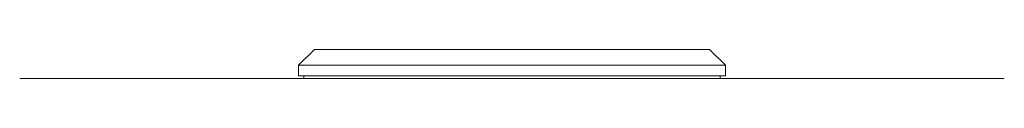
# Model space of a CAD drawing. Header units: millimetres. Extents: x -1884 to 4402, y -1985 to 3057.
# Tile 19 of 22: x 1964.97 to 2151.77, y 970.49 to 975.99. Entities that reach past the tile are written whole.
import ezdxf

# ---------------------------------------------------------------- set-up
doc = ezdxf.new("R2010")
doc.units = ezdxf.units.MM

msp = doc.modelspace()

# ---------------------------------------------------------------- linework, layer by layer
at = {"color": 7, "linetype": 'Continuous', "lineweight": 18}
for p, q in [((2020.87, 975.99), (2017.87, 972.99)), ((2020.87, 975.99), (2095.87, 975.99)), ((2098.87, 972.99), (2095.87, 975.99)), ((2017.87, 972.99), (2017.87, 970.99)), ((2098.87, 972.99), (2017.87, 972.99)), ((2098.87, 970.99), (2098.87, 972.99)), ((1964.97, 970.49), (2003.15, 970.49)), ((2003.15, 970.49), (2113.59, 970.49)), ((2017.87, 970.99), (2058.37, 970.99)), ((2018.87, 970.99), (2018.87, 970.49)), ((2058.37, 970.99), (2098.87, 970.99)), ((2097.87, 970.49), (2097.87, 970.99)), ((2113.59, 970.49), (2151.77, 970.49))]:
    msp.add_line(p, q, dxfattribs=at)

doc.saveas('drawing.dxf')
